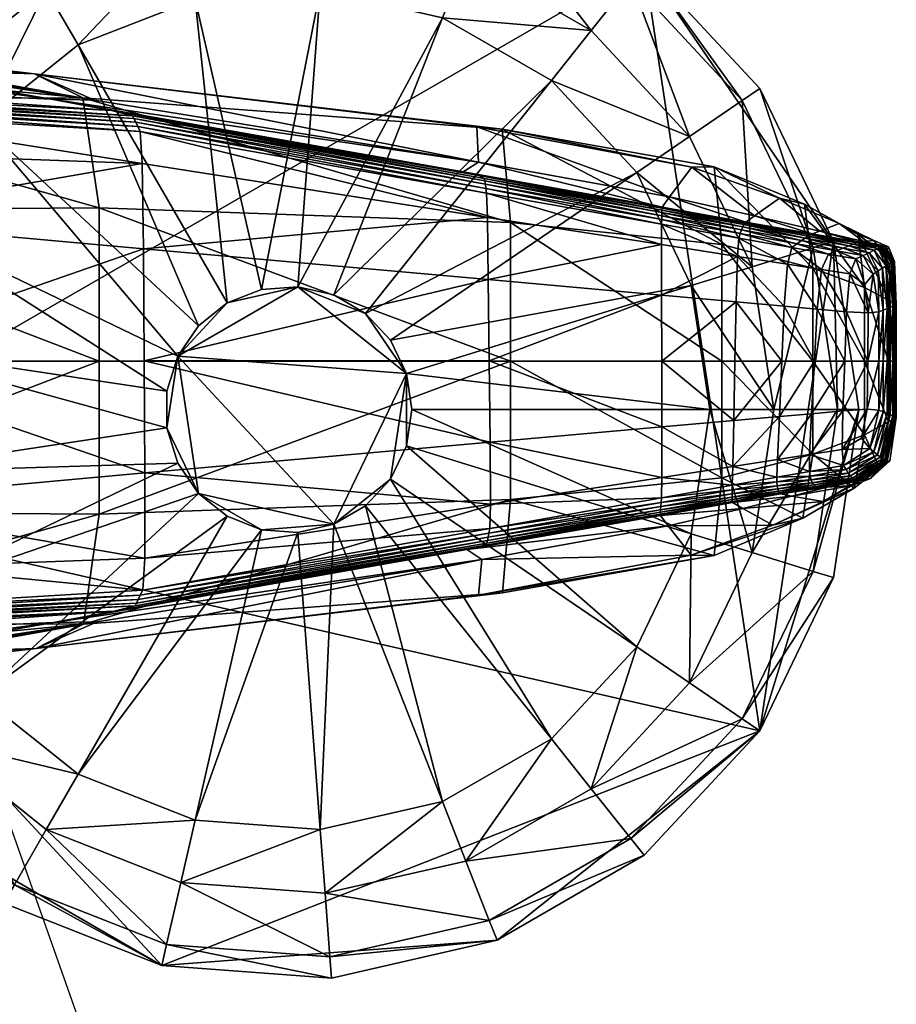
# Model space of a CAD drawing. Header units: inches. Extents: x -10.9 to 10.9, y -19.1 to 19.1.
# Tile 33 of 34: x 9.6 to 10.9, y 15.1 to 16.6. Entities that reach past the tile are written whole.
import ezdxf

# ---------------------------------------------------------------- set-up
doc = ezdxf.new("R2010")
doc.units = ezdxf.units.IN
doc.header["$MEASUREMENT"] = 0
doc.layers.get('0').update_dxf_attribs({"true_color": 0x5890e1})
doc.layers.add('BASE-FUNDICIÓN', color=1, linetype='Continuous', true_color=0xff0000)

# ---------------------------------------------------------------- blocks, each defined once
blk = doc.blocks.new('Cylinder004')
at = {"color": 0}
mesh = blk.add_polyface(dxfattribs=at)
corners = [(1.678, 22.392), (-4.997, 21.892), (-4.997, 21.892, 3.98), (1.678, 22.392, 3.98), (-11.227, 19.446), (-11.227, 19.446, 3.98), (-16.46, 15.273), (-16.46, 15.273, 3.98), (-20.231, 9.743), (-20.231, 9.743, 3.98), (-4.997, 21.892, 4.647), (1.678, 22.392, 4.647), (-11.227, 19.446, 4.647), (-16.46, 15.273, 4.647), (-20.231, 9.743, 4.647), (-22.204, -3.347), (14, 17.556), (1.615, 21.557, 7.132), (-4.81, 21.075, 7.132), (-10.809, 18.721, 7.132), (-15.846, 14.703, 7.132), (-19.476, 9.379, 7.132), (1.428, 19.051, 7.96), (-4.251, 18.625, 7.96), (-9.552, 16.545, 7.96), (-14.004, 12.994, 7.96), (-3.691, 16.173, 7.96), (-8.295, 14.367, 7.96), (-12.161, 11.283, 7.96), (-14.946, 7.198, 7.96), (1.24, 16.543, 7.96), (-3.691, 16.173, 12.073), (-8.295, 14.367, 12.073), (-12.161, 11.283, 12.073), (1.24, 16.543, 12.073), (-1.08, 4.73, 12.073), (-2.426, 4.202, 12.073)]
mesh.append_faces([[corners[k] for k in face] for face in [(15, 4, 16)]], dxfattribs={"vtx0": -1, "vtx1": -1, "vtx2": -1, "color": 0})
mesh.append_faces([[corners[k] for k in face] for face in [(0, 1, 2), (2, 3, 0), (1, 4, 5), (5, 2, 1), (4, 6, 7), (7, 5, 4), (6, 8, 9), (9, 7, 6), (3, 2, 10), (10, 11, 3), (2, 5, 12), (12, 10, 2), (5, 7, 13), (13, 12, 5), (7, 9, 14), (14, 13, 7), (8, 6, 4), (4, 1, 0), (17, 11, 10), (10, 18, 17), (18, 10, 12), (12, 19, 18), (19, 12, 13), (13, 20, 19), (20, 13, 14), (14, 21, 20), (22, 17, 18), (18, 23, 22), (23, 18, 19), (19, 24, 23), (24, 19, 20), (20, 25, 24), (25, 20, 21), (22, 23, 26), (23, 24, 27), (27, 26, 23), (24, 25, 28), (28, 27, 24), (29, 28, 25), (30, 26, 31), (26, 27, 32), (32, 31, 26), (27, 28, 33), (33, 32, 27), (34, 31, 35), (31, 32, 36)]], dxfattribs={"vtx2": -1, "color": 0})
mesh = blk.add_polyface(dxfattribs=at)
corners = [(8.204, 20.903), (1.678, 22.392), (1.678, 22.392, 3.98), (8.204, 20.903, 3.98), (1.678, 22.392, 4.647), (8.204, 20.903, 4.647), (14, 17.556), (-11.227, 19.446), (18.553, -12.649), (-22.204, -3.347), (4.636, 1.43, 17.009), (4.009, 2.733, 17.009), (3.025, 3.793, 17.009), (1.773, 4.517, 17.009), (0.363, 4.838, 17.009), (-4.372, 2.105, 17.009), (4.852, 0, 17.009), (4.636, -1.43, 17.009), (7.898, 20.123, 7.132), (1.615, 21.557, 7.132), (6.98, 17.784, 7.96), (11.911, 14.936, 7.96), (1.428, 19.051, 7.96), (6.061, 15.442, 7.96), (10.343, 12.97, 7.96), (1.24, 16.543, 7.96), (-3.691, 16.173, 7.96), (6.061, 15.442, 12.073), (10.343, 12.97, 12.073), (1.24, 16.543, 12.073), (-3.691, 16.173, 12.073), (4.636, 1.43, 12.073), (4.852, 0, 12.073), (16.589, 0, 12.073), (4.009, 2.733, 12.073), (15.852, 4.89, 12.073), (13.707, 9.345, 12.073), (3.025, 3.793, 12.073), (1.773, 4.517, 12.073), (0.363, 4.838, 12.073), (-1.08, 4.73, 12.073), (-1.08, 4.73, 17.009)]
mesh.append_faces([[corners[k] for k in face] for face in [(7, 1, 6), (8, 9, 6), (10, 12, 14), (10, 14, 15)]], dxfattribs={"vtx0": -1, "vtx1": -1, "vtx2": -1, "color": 0})
mesh.append_faces([[corners[k] for k in face] for face in [(16, 10, 17)]], dxfattribs={"vtx1": -1, "color": 0})
mesh.append_faces([[corners[k] for k in face] for face in [(0, 1, 2), (2, 3, 0), (3, 2, 4), (4, 5, 3), (1, 0, 6), (10, 11, 12), (12, 13, 14), (18, 5, 4), (4, 19, 18), (18, 20, 21), (20, 18, 19), (19, 22, 20), (21, 20, 23), (23, 24, 21), (20, 22, 25), (25, 23, 20), (26, 25, 22), (24, 23, 27), (27, 28, 24), (23, 25, 29), (29, 27, 23), (30, 29, 25), (31, 32, 33), (34, 31, 35), (36, 28, 37), (37, 34, 36), (28, 27, 38), (38, 37, 28), (27, 29, 39), (39, 38, 27), (40, 39, 29), (32, 31, 10), (10, 16, 32), (31, 34, 11), (11, 10, 31), (34, 37, 12), (12, 11, 34), (37, 38, 13), (13, 12, 37), (38, 39, 14), (14, 13, 38), (41, 14, 39)]], dxfattribs={"vtx2": -1, "color": 0})
mesh = blk.add_polyface(dxfattribs=at)
corners = [(22.455, 0), (21.457, 6.619), (21.457, 6.619, 3.98), (22.455, 0, 3.98), (18.553, 12.649), (18.553, 12.649, 3.98), (14, 17.556), (14, 17.556, 3.98), (8.204, 20.903), (8.204, 20.903, 3.98), (21.457, 6.619, 4.647), (22.455, 0, 4.647), (18.553, 12.649, 4.647), (14, 17.556, 4.647), (8.204, 20.903, 4.647), (18.553, -12.649), (21.617, 0, 7.132), (20.657, 6.372, 7.132), (17.861, 12.177, 7.132), (13.478, 16.901, 7.132), (7.898, 20.123, 7.132), (19.104, 0, 7.96), (18.256, 5.631, 7.96), (15.785, 10.762, 7.96), (11.911, 14.936, 7.96), (15.852, 4.89, 7.96), (16.589, 0, 7.96), (13.707, 9.345, 7.96), (10.343, 12.97, 7.96), (15.852, 4.89, 12.073), (16.589, 0, 12.073), (13.707, 9.345, 12.073), (10.343, 12.97, 12.073), (4.636, 1.43, 12.073), (4.009, 2.733, 12.073)]
mesh.append_faces([[corners[k] for k in face] for face in [(15, 6, 1)]], dxfattribs={"vtx0": -1, "vtx1": -1, "vtx2": -1, "color": 0})
mesh.append_faces([[corners[k] for k in face] for face in [(0, 1, 2), (2, 3, 0), (1, 4, 5), (5, 2, 1), (4, 6, 7), (7, 5, 4), (6, 8, 9), (9, 7, 6), (3, 2, 10), (10, 11, 3), (2, 5, 12), (12, 10, 2), (5, 7, 13), (13, 12, 5), (7, 9, 14), (14, 13, 7), (6, 4, 1), (16, 11, 10), (10, 17, 16), (17, 10, 12), (12, 18, 17), (18, 12, 13), (13, 19, 18), (19, 13, 14), (14, 20, 19), (21, 16, 17), (17, 22, 21), (22, 17, 18), (18, 23, 22), (23, 18, 19), (19, 24, 23), (24, 19, 20), (21, 22, 25), (25, 26, 21), (22, 23, 27), (27, 25, 22), (23, 24, 28), (28, 27, 23), (26, 25, 29), (29, 30, 26), (25, 27, 31), (31, 29, 25), (27, 28, 32), (32, 31, 27), (30, 29, 33), (29, 31, 34)]], dxfattribs={"vtx2": -1, "color": 0})
mesh = blk.add_polyface(dxfattribs=at)
corners = [(-20.231, 9.743), (-22.204, 3.347), (-22.204, 3.347, 3.98), (-20.231, 9.743, 3.98), (-22.204, -3.347, 3.98), (-22.204, 3.347, 4.647), (-20.231, 9.743, 4.647), (-22.204, -3.347, 4.647), (-22.204, -3.347), (-11.227, 19.446), (0.363, 4.838, 17.009), (-1.08, 4.73, 17.009), (-2.426, 4.202, 17.009), (-3.557, 3.3, 17.009), (-4.372, 2.105, 17.009), (-4.798, 0.723, 17.009), (-4.798, -0.723, 17.009), (-19.476, 9.379, 7.132), (-21.376, 3.222, 7.132), (-17.212, 8.289, 7.96), (-14.004, 12.994, 7.96), (-18.891, 2.847, 7.96), (-21.376, -3.222, 7.132), (-14.946, 7.198, 7.96), (-16.404, 2.472, 7.96), (-16.404, -2.472, 7.96), (-12.161, 11.283, 7.96), (-14.946, 7.198, 12.073), (-12.161, 11.283, 12.073), (-16.404, 2.472, 12.073), (-16.404, -2.472, 12.073), (-2.426, 4.202, 12.073), (-1.08, 4.73, 12.073), (-3.691, 16.173, 12.073), (-8.295, 14.367, 12.073), (-3.557, 3.3, 12.073), (-4.372, 2.105, 12.073), (-4.798, 0.723, 12.073), (-4.798, -0.723, 12.073), (0.363, 4.838, 12.073)]
mesh.append_faces([[corners[k] for k in face] for face in [(8, 0, 9), (10, 12, 14)]], dxfattribs={"vtx0": -1, "vtx1": -1, "vtx2": -1, "color": 0})
mesh.append_faces([[corners[k] for k in face] for face in [(0, 1, 2), (2, 3, 0), (4, 2, 1), (3, 2, 5), (5, 6, 3), (7, 5, 2), (8, 1, 0), (10, 11, 12), (12, 13, 14), (14, 15, 16), (17, 6, 5), (5, 18, 17), (18, 5, 7), (17, 19, 20), (19, 17, 18), (18, 21, 19), (21, 18, 22), (20, 19, 23), (19, 21, 24), (24, 23, 19), (25, 24, 21), (26, 23, 27), (27, 28, 26), (23, 24, 29), (29, 27, 23), (30, 29, 24), (31, 32, 33), (34, 28, 35), (35, 31, 34), (28, 27, 36), (36, 35, 28), (27, 29, 37), (37, 36, 27), (38, 37, 29), (39, 32, 11), (32, 31, 12), (12, 11, 32), (31, 35, 13), (13, 12, 31), (35, 36, 14), (14, 13, 35), (36, 37, 15), (15, 14, 36), (16, 15, 37)]], dxfattribs={"vtx2": -1, "color": 0})
mesh = blk.add_polyface(dxfattribs=at)
corners = [(8.204, -20.903), (14, -17.556), (14, -17.556, 3.98), (8.204, -20.903, 3.98), (18.553, -12.649), (18.553, -12.649, 3.98), (21.457, -6.619), (21.457, -6.619, 3.98), (22.455, 0), (22.455, 0, 3.98), (14, -17.556, 4.647), (8.204, -20.903, 4.647), (18.553, -12.649, 4.647), (21.457, -6.619, 4.647), (22.455, 0, 4.647), (21.457, 6.619), (13.478, -16.901, 7.132), (7.898, -20.123, 7.132), (17.861, -12.177, 7.132), (20.657, -6.372, 7.132), (21.617, 0, 7.132), (11.911, -14.936, 7.96), (6.98, -17.784, 7.96), (15.785, -10.762, 7.96), (18.256, -5.631, 7.96), (19.104, 0, 7.96), (13.707, -9.345, 7.96), (10.343, -12.97, 7.96), (15.852, -4.89, 7.96), (16.589, 0, 7.96), (13.707, -9.345, 12.073), (10.343, -12.97, 12.073), (15.852, -4.89, 12.073), (16.589, 0, 12.073), (4.636, -1.43, 12.073), (4.852, 0, 12.073)]
mesh.append_faces([[corners[k] for k in face] for face in [(4, 15, 8)]], dxfattribs={"vtx0": -1, "vtx2": -1, "color": 0})
mesh.append_faces([[corners[k] for k in face] for face in [(6, 4, 8)]], dxfattribs={"vtx1": -1, "color": 0})
mesh.append_faces([[corners[k] for k in face] for face in [(0, 1, 2), (2, 3, 0), (1, 4, 5), (5, 2, 1), (4, 6, 7), (7, 5, 4), (6, 8, 9), (9, 7, 6), (3, 2, 10), (10, 11, 3), (2, 5, 12), (12, 10, 2), (5, 7, 13), (13, 12, 5), (7, 9, 14), (14, 13, 7), (4, 1, 0), (10, 16, 17), (16, 10, 12), (12, 18, 16), (18, 12, 13), (13, 19, 18), (19, 13, 14), (14, 20, 19), (16, 21, 22), (21, 16, 18), (18, 23, 21), (23, 18, 19), (19, 24, 23), (24, 19, 20), (20, 25, 24), (21, 23, 26), (26, 27, 21), (23, 24, 28), (28, 26, 23), (24, 25, 29), (29, 28, 24), (27, 26, 30), (30, 31, 27), (26, 28, 32), (32, 30, 26), (28, 29, 33), (33, 32, 28), (30, 32, 34), (32, 33, 35)]], dxfattribs={"vtx2": -1, "color": 0})
mesh = blk.add_polyface(dxfattribs=at)
corners = [(-22.204, 3.347), (-22.204, -3.347), (-22.204, -3.347, 3.98), (-20.231, -9.743), (-20.231, -9.743, 3.98), (-22.204, 3.347, 3.98), (-22.204, -3.347, 4.647), (-20.231, -9.743, 4.647), (-16.46, -15.273), (-4.798, -0.723, 17.009), (-4.372, -2.105, 17.009), (-3.557, -3.3, 17.009), (-4.372, 2.105, 17.009), (-2.426, -4.202, 17.009), (-1.08, -4.73, 17.009), (1.773, -4.517, 17.009), (-21.376, -3.222, 7.132), (-21.376, 3.222, 7.132), (-19.476, -9.379, 7.132), (-18.891, -2.847, 7.96), (-18.891, 2.847, 7.96), (-17.212, -8.289, 7.96), (-15.846, -14.703, 7.132), (-16.404, -2.472, 7.96), (-14.946, -7.198, 7.96), (-12.161, -11.283, 7.96), (-16.404, 2.472, 7.96), (-16.404, -2.472, 12.073), (-14.946, -7.198, 12.073), (-12.161, -11.283, 12.073), (-16.404, 2.472, 12.073), (-4.798, -0.723, 12.073), (-4.372, -2.105, 12.073), (-3.557, -3.3, 12.073), (-8.295, -14.367, 12.073), (-2.426, -4.202, 12.073), (-1.08, -4.73, 12.073), (0.363, -4.838, 12.073), (-3.691, -16.173, 12.073), (-4.798, 0.723, 12.073), (0.363, -4.838, 17.009)]
mesh.append_faces([[corners[k] for k in face] for face in [(12, 9, 11), (11, 14, 15), (12, 11, 15)]], dxfattribs={"vtx0": -1, "vtx1": -1, "vtx2": -1, "color": 0})
mesh.append_faces([[corners[k] for k in face] for face in [(0, 1, 2), (1, 3, 4), (4, 2, 1), (5, 2, 6), (2, 4, 7), (7, 6, 2), (8, 3, 1), (9, 10, 11), (11, 13, 14), (6, 16, 17), (16, 6, 7), (7, 18, 16), (16, 19, 20), (19, 16, 18), (18, 21, 19), (21, 18, 22), (20, 19, 23), (19, 21, 24), (24, 23, 19), (25, 24, 21), (26, 23, 27), (23, 24, 28), (28, 27, 23), (24, 25, 29), (29, 28, 24), (30, 27, 31), (27, 28, 32), (32, 31, 27), (28, 29, 33), (33, 32, 28), (29, 34, 35), (35, 33, 29), (36, 35, 34), (37, 36, 38), (39, 31, 9), (31, 32, 10), (10, 9, 31), (32, 33, 11), (11, 10, 32), (33, 35, 13), (13, 11, 33), (35, 36, 14), (14, 13, 35), (40, 14, 36)]], dxfattribs={"vtx2": -1, "color": 0})
mesh = blk.add_polyface(dxfattribs=at)
corners = [(1.678, -22.392), (8.204, -20.903), (8.204, -20.903, 3.98), (1.678, -22.392, 3.98), (8.204, -20.903, 4.647), (1.678, -22.392, 4.647), (-4.997, -21.892), (18.553, -12.649), (-1.08, -4.73, 17.009), (0.363, -4.838, 17.009), (1.773, -4.517, 17.009), (4.636, 1.43, 17.009), (-4.372, 2.105, 17.009), (3.025, -3.793, 17.009), (4.009, -2.733, 17.009), (4.636, -1.43, 17.009), (1.615, -21.557, 7.132), (-4.81, -21.075, 7.132), (7.898, -20.123, 7.132), (14, -17.556, 4.647), (1.428, -19.051, 7.96), (-4.251, -18.625, 7.96), (6.98, -17.784, 7.96), (13.478, -16.901, 7.132), (6.061, -15.442, 7.96), (1.24, -16.543, 7.96), (11.911, -14.936, 7.96), (10.343, -12.97, 7.96), (-3.691, -16.173, 7.96), (1.24, -16.543, 12.073), (6.061, -15.442, 12.073), (10.343, -12.97, 12.073), (1.773, -4.517, 12.073), (0.363, -4.838, 12.073), (3.025, -3.793, 12.073), (13.707, -9.345, 12.073), (4.009, -2.733, 12.073), (4.636, -1.43, 12.073), (4.852, 0, 12.073), (15.852, -4.89, 12.073), (-1.08, -4.73, 12.073), (4.852, 0, 17.009)]
mesh.append_faces([[corners[k] for k in face] for face in [(7, 1, 6), (11, 12, 10), (11, 10, 14)]], dxfattribs={"vtx0": -1, "vtx1": -1, "vtx2": -1, "color": 0})
mesh.append_faces([[corners[k] for k in face] for face in [(11, 14, 15)]], dxfattribs={"vtx0": -1, "vtx2": -1, "color": 0})
mesh.append_faces([[corners[k] for k in face] for face in [(0, 1, 2), (2, 3, 0), (3, 2, 4), (4, 5, 3), (1, 0, 6), (8, 9, 10), (10, 13, 14), (5, 16, 17), (16, 5, 4), (4, 18, 16), (18, 4, 19), (16, 20, 21), (20, 16, 18), (18, 22, 20), (22, 18, 23), (20, 22, 24), (24, 25, 20), (22, 26, 27), (27, 24, 22), (28, 25, 29), (25, 24, 30), (30, 29, 25), (24, 27, 31), (31, 30, 24), (29, 30, 32), (32, 33, 29), (30, 31, 34), (34, 32, 30), (31, 35, 36), (36, 34, 31), (37, 36, 35), (38, 37, 39), (40, 33, 9), (33, 32, 10), (10, 9, 33), (32, 34, 13), (13, 10, 32), (34, 36, 14), (14, 13, 34), (36, 37, 15), (15, 14, 36), (37, 38, 41), (41, 15, 37)]], dxfattribs={"vtx2": -1, "color": 0})
mesh = blk.add_polyface(dxfattribs=at)
corners = [(-20.231, -9.743), (-16.46, -15.273), (-16.46, -15.273, 3.98), (-20.231, -9.743, 3.98), (-11.227, -19.446), (-11.227, -19.446, 3.98), (-4.997, -21.892), (-4.997, -21.892, 3.98), (1.678, -22.392), (1.678, -22.392, 3.98), (-16.46, -15.273, 4.647), (-20.231, -9.743, 4.647), (-11.227, -19.446, 4.647), (-4.997, -21.892, 4.647), (1.678, -22.392, 4.647), (-22.204, -3.347), (18.553, -12.649), (-19.476, -9.379, 7.132), (-15.846, -14.703, 7.132), (-10.809, -18.721, 7.132), (-4.81, -21.075, 7.132), (-14.004, -12.994, 7.96), (-17.212, -8.289, 7.96), (-9.552, -16.545, 7.96), (-4.251, -18.625, 7.96), (1.615, -21.557, 7.132), (-12.161, -11.283, 7.96), (-8.295, -14.367, 7.96), (-3.691, -16.173, 7.96), (1.428, -19.051, 7.96), (1.24, -16.543, 7.96), (-8.295, -14.367, 12.073), (-12.161, -11.283, 12.073), (-3.691, -16.173, 12.073), (1.24, -16.543, 12.073), (-1.08, -4.73, 12.073), (0.363, -4.838, 12.073)]
mesh.append_faces([[corners[k] for k in face] for face in [(6, 1, 15), (16, 6, 15)]], dxfattribs={"vtx0": -1, "vtx1": -1, "vtx2": -1, "color": 0})
mesh.append_faces([[corners[k] for k in face] for face in [(0, 1, 2), (2, 3, 0), (1, 4, 5), (5, 2, 1), (4, 6, 7), (7, 5, 4), (6, 8, 9), (9, 7, 6), (3, 2, 10), (10, 11, 3), (2, 5, 12), (12, 10, 2), (5, 7, 13), (13, 12, 5), (7, 9, 14), (14, 13, 7), (6, 4, 1), (17, 11, 10), (10, 18, 17), (18, 10, 12), (12, 19, 18), (19, 12, 13), (13, 20, 19), (20, 13, 14), (18, 21, 22), (21, 18, 19), (19, 23, 21), (23, 19, 20), (20, 24, 23), (24, 20, 25), (22, 21, 26), (21, 23, 27), (27, 26, 21), (23, 24, 28), (28, 27, 23), (24, 29, 30), (30, 28, 24), (26, 27, 31), (31, 32, 26), (27, 28, 33), (33, 31, 27), (34, 33, 28), (31, 33, 35), (33, 34, 36)]], dxfattribs={"vtx2": -1, "color": 0})

msp = doc.modelspace()

# ---------------------------------------------------------------- block references
at = {"color": 153, "true_color": 0x5890e1, "xscale": 0.03894008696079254, "yscale": 0.03894008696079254, "zscale": 0.03894008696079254}
msp.add_blockref('Cylinder004', (9.9714, 15.9856, -15.8218), dxfattribs=at)

# ---------------------------------------------------------------- meshes
at = {"color": 153, "true_color": 0x5890e1}
mesh = msp.add_polyface(dxfattribs=at)
corners = [(7.6326, 14.545, 11.0965), (7.2585, 15.4599, 11.0817), (6.8457, 15.439, 9.6099), (8.0148, 14.5447, 12.2859), (7.6131, 15.4633, 12.2716), (7.8234, 15.4736, 12.9431), (7.3631, 16.3126, 12.9032), (7.1664, 16.2939, 12.2334), (8.2331, 14.544, 12.9557), (8.3778, 14.543, 13.3659), (7.97, 15.4874, 13.3554), (7.5096, 16.3376, 13.3132), (6.8954, 17.0612, 12.8583), (8.885, 15.5423, 14.9715), (8.4069, 15.5182, 14.2748), (8.8065, 14.5409, 14.2867), (9.2696, 14.5392, 14.9982), (9.4654, 15.5697, 15.7629), (9.8306, 14.5372, 15.8102), (9.032, 16.4876, 15.6734), (8.438, 16.4376, 14.9032), (7.9496, 16.3939, 14.2231), (7.9832, 17.1474, 14.7845), (7.4758, 17.1172, 14.1236), (8.6042, 17.1819, 15.5351), (8.1985, 17.6826, 15.354), (7.5738, 17.6734, 14.6357), (8.1332, 15.5011, 13.7677), (8.5391, 14.5421, 13.776), (7.6726, 16.3626, 13.7231), (7.1956, 17.0957, 13.6421), (7.0372, 17.0784, 13.2502), (7.0657, 17.6665, 14.0052)]
mesh.append_faces([[corners[k] for k in face] for face in [(0, 1, 2), (1, 0, 3), (3, 4, 1), (5, 6, 7), (7, 4, 5), (8, 5, 4), (4, 3, 8), (5, 8, 9), (9, 10, 5), (6, 5, 10), (10, 11, 6), (12, 6, 11), (13, 14, 15), (15, 16, 13), (17, 13, 16), (16, 18, 17), (13, 17, 19), (19, 20, 13), (14, 13, 20), (20, 21, 14), (22, 23, 21), (21, 20, 22), (24, 22, 20), (20, 19, 24), (22, 24, 25), (23, 22, 26), (27, 10, 9), (9, 28, 27), (14, 27, 28), (28, 15, 14), (27, 14, 21), (21, 29, 27), (10, 27, 29), (29, 11, 10), (30, 31, 11), (11, 29, 30), (23, 30, 29), (29, 21, 23), (30, 23, 32)]], dxfattribs={"vtx2": -1, "color": 153})
at = {"layer": 'BASE-FUNDICIÓN', "color": 8, "true_color": 0x737373}
mesh = msp.add_polyface(dxfattribs=at)
corners = [(9.2463, 16.4422, -15.3062), (9.7435, 16.4124, -15.3062), (9.7467, 16.3632, -15.307), (9.3783, 16.3767, -15.3068), (9.2401, 16.4494, -15.3046), (9.7398, 16.4202, -15.3046), (9.2349, 16.4555, -15.3019), (9.7366, 16.4268, -15.3019), (9.2305, 16.4605, -15.2981), (9.7339, 16.4322, -15.2981), (9.2272, 16.4643, -15.2932), (9.7317, 16.4365, -15.2932), (9.2181, 16.47, -15.291), (9.6995, 16.4447, -15.289), (10.2627, 16.3446, -15.2876), (9.6067, 16.4621, -15.2869), (9.1967, 16.4805, -15.2949), (9.0996, 16.5305, -15.2976), (9.2128, 16.5305, -15.2887), (9.6732, 16.4605, -15.1253), (9.2316, 16.532, -15.2309), (10.2622, 16.3654, -15.1379), (9.5816, 16.5009, -14.674), (9.1977, 16.545, -15.1001), (9.0511, 16.5259, -14.9601), (9.1072, 16.5156, -14.3812), (9.6557, 16.464, -14.0268), (9.0862, 16.4626, -13.7535), (10.2985, 16.4159, -14.2694), (9.6804, 16.295, -13.8159), (10.3115, 16.2728, -14.1179), (9.079, 16.291, -13.5526), (9.6805, 16.0602, -13.8231), (9.0787, 16.0602, -13.5651), (9.7485, 16.2321, -15.3073), (9.7496, 16.0603, -15.3073), (9.2516, 16.0602, -15.307), (9.2513, 16.2773, -15.307)]
mesh.append_faces([[corners[k] for k in face] for face in [(0, 1, 2), (2, 3, 0), (1, 0, 4), (4, 5, 1), (6, 7, 5), (5, 4, 6), (7, 6, 8), (8, 9, 7), (10, 11, 9), (9, 8, 10), (11, 10, 12), (12, 13, 11), (14, 13, 15), (16, 15, 13), (13, 12, 16), (15, 16, 17), (17, 18, 15), (19, 15, 18), (18, 20, 19), (15, 19, 21), (21, 19, 22), (23, 22, 19), (19, 20, 23), (22, 23, 24), (24, 25, 22), (26, 22, 25), (25, 27, 26), (22, 26, 28), (26, 29, 30), (29, 26, 27), (27, 31, 29), (32, 29, 31), (31, 33, 32), (34, 35, 36), (36, 37, 34), (2, 34, 37), (37, 3, 2)]], dxfattribs={"vtx2": -1, "color": 8})
mesh = msp.add_polyface(dxfattribs=at)
corners = [(10.5898, 16.3578, -14.8048), (10.2596, 16.4197, -14.7274), (10.2985, 16.4159, -14.2694), (10.5555, 16.3123, -15.1571), (10.2622, 16.3654, -15.1379), (10.5432, 16.2389, -15.307), (10.2761, 16.2806, -15.307), (10.2749, 16.3178, -15.3062), (10.5433, 16.2699, -15.3062), (10.2738, 16.3251, -15.3046), (10.5434, 16.2771, -15.3046), (10.2729, 16.3313, -15.3019), (10.5435, 16.2831, -15.3019), (10.2719, 16.3364, -15.2981), (10.544, 16.2963, -15.2799), (10.2391, 16.3504, -15.2816), (10.5439, 16.2946, -15.2872), (10.2627, 16.3446, -15.2876), (10.5437, 16.2918, -15.2932), (10.2711, 16.3404, -15.2932), (10.5436, 16.288, -15.2981), (9.7435, 16.4124, -15.3062), (9.7467, 16.3632, -15.307), (9.7398, 16.4202, -15.3046), (9.7366, 16.4268, -15.3019), (9.7339, 16.4322, -15.2981), (9.7317, 16.4365, -15.2932), (9.6995, 16.4447, -15.289), (9.6067, 16.4621, -15.2869), (9.5816, 16.5009, -14.674), (10.2787, 16.0603, -15.3073), (10.2774, 16.185, -15.3073), (10.5433, 16.1612, -15.3073), (10.3115, 16.2728, -14.1179), (10.6354, 16.2391, -14.3376), (10.3115, 16.0602, -14.1197), (10.6354, 16.0602, -14.3376), (9.6804, 16.295, -13.8159), (9.6805, 16.0602, -13.8231), (9.6557, 16.464, -14.0268), (9.7485, 16.2321, -15.3073), (9.7496, 16.0603, -15.3073)]
mesh.append_faces([[corners[k] for k in face] for face in [(0, 1, 2), (3, 4, 1), (5, 6, 7), (8, 7, 9), (10, 9, 11), (12, 11, 13), (14, 15, 4), (16, 17, 15), (18, 19, 17), (20, 13, 19), (21, 7, 6), (6, 22, 21), (7, 21, 23), (23, 9, 7), (24, 11, 9), (9, 23, 24), (11, 24, 25), (25, 13, 11), (26, 19, 13), (13, 25, 26), (19, 26, 27), (27, 17, 19), (28, 15, 17), (4, 15, 28), (29, 1, 4), (2, 1, 29), (30, 31, 32), (31, 6, 5), (2, 33, 34), (33, 35, 36), (37, 38, 35), (35, 33, 37), (33, 2, 39), (40, 22, 6), (6, 31, 40), (41, 40, 31), (31, 30, 41)]], dxfattribs={"vtx2": -1, "color": 8})
mesh = msp.add_polyface(dxfattribs=at)
corners = [(10.5434, 16.0602, -15.3073), (10.6557, 16.06, -15.3073), (10.6538, 15.9688, -15.3073), (10.2985, 16.4159, -14.2694), (10.624, 16.3582, -14.4544), (10.5898, 16.3578, -14.8048), (10.7243, 16.3099, -14.8969), (10.6858, 16.2831, -15.1803), (10.5555, 16.3123, -15.1571), (10.2596, 16.4197, -14.7274), (10.5433, 16.2699, -15.3062), (10.6617, 16.2488, -15.3062), (10.6595, 16.2207, -15.307), (10.5432, 16.2389, -15.307), (10.2749, 16.3178, -15.3062), (10.2738, 16.3251, -15.3046), (10.5434, 16.2771, -15.3046), (10.6639, 16.2556, -15.3046), (10.5435, 16.2831, -15.3019), (10.6659, 16.2613, -15.3019), (10.2729, 16.3313, -15.3019), (10.2719, 16.3364, -15.2981), (10.5436, 16.288, -15.2981), (10.6678, 16.2659, -15.2981), (10.2622, 16.3654, -15.1379), (10.544, 16.2963, -15.2799), (10.6722, 16.2734, -15.28), (10.6709, 16.2719, -15.2872), (10.5439, 16.2946, -15.2872), (10.2391, 16.3504, -15.2816), (10.2627, 16.3446, -15.2876), (10.5437, 16.2918, -15.2932), (10.6694, 16.2694, -15.2932), (10.2711, 16.3404, -15.2932), (10.5433, 16.1612, -15.3073), (10.2787, 16.0603, -15.3073), (10.2774, 16.185, -15.3073), (10.6575, 16.1509, -15.3073), (10.6354, 16.2391, -14.3376), (10.6354, 16.0602, -14.3376), (10.3115, 16.2728, -14.1179)]
mesh.append_faces([[corners[k] for k in face] for face in [(0, 1, 2), (3, 4, 5), (6, 5, 4), (7, 8, 5), (9, 5, 8), (10, 11, 12), (12, 13, 10), (14, 10, 13), (15, 16, 10), (11, 10, 16), (16, 17, 11), (18, 19, 17), (17, 16, 18), (20, 18, 16), (21, 22, 18), (19, 18, 22), (22, 23, 19), (24, 8, 25), (26, 25, 8), (8, 7, 26), (25, 26, 27), (27, 28, 25), (29, 25, 28), (30, 28, 31), (32, 31, 28), (28, 27, 32), (31, 32, 23), (23, 22, 31), (33, 31, 22), (34, 0, 35), (13, 34, 36), (34, 13, 12), (12, 37, 34), (0, 34, 37), (37, 1, 0), (38, 4, 3), (39, 38, 40)]], dxfattribs={"vtx2": -1, "color": 8})
mesh = msp.add_polyface(dxfattribs=at)
corners = [(10.624, 16.3582, -14.4544), (10.7625, 16.3009, -14.6155), (10.7243, 16.3099, -14.8969), (10.5898, 16.3578, -14.8048), (10.6858, 16.2831, -15.1803), (10.8155, 16.271, -14.9947), (10.8447, 16.2541, -14.7864), (10.7857, 16.2595, -15.2049), (10.7743, 16.2552, -15.2801), (10.6722, 16.2734, -15.28), (10.846, 16.2424, -15.2802), (10.8425, 16.2413, -15.2873), (10.7717, 16.254, -15.2873), (10.6709, 16.2719, -15.2872), (10.768, 16.2519, -15.2932), (10.6694, 16.2694, -15.2932), (10.8373, 16.2395, -15.2932), (10.8304, 16.2369, -15.2981), (10.7633, 16.2488, -15.2981), (10.6678, 16.2659, -15.2981), (10.7576, 16.2449, -15.3019), (10.6659, 16.2613, -15.3019), (10.8218, 16.2335, -15.3019), (10.8114, 16.2293, -15.3046), (10.7509, 16.2401, -15.3046), (10.6639, 16.2556, -15.3046), (10.7432, 16.2343, -15.3062), (10.6617, 16.2488, -15.3062), (10.7993, 16.2243, -15.3062), (10.7885, 16.2005, -15.307), (10.7361, 16.2087, -15.307), (10.6595, 16.2207, -15.307), (10.7753, 16.2028, -14.5216), (10.8544, 16.1731, -14.717), (10.6354, 16.2391, -14.3376)]
mesh.append_faces([[corners[k] for k in face] for face in [(0, 1, 2), (3, 2, 4), (5, 2, 1), (1, 6, 5), (2, 5, 7), (7, 4, 2), (8, 9, 4), (4, 7, 8), (10, 8, 7), (11, 12, 8), (9, 8, 12), (12, 13, 9), (14, 15, 13), (13, 12, 14), (16, 14, 12), (14, 16, 17), (17, 18, 14), (15, 14, 18), (18, 19, 15), (20, 21, 19), (19, 18, 20), (22, 20, 18), (18, 17, 22), (20, 22, 23), (23, 24, 20), (21, 20, 24), (24, 25, 21), (26, 27, 25), (25, 24, 26), (28, 26, 24), (24, 23, 28), (26, 28, 29), (27, 26, 30), (30, 31, 27), (1, 32, 33), (0, 34, 32), (32, 1, 0)]], dxfattribs={"vtx2": -1, "color": 8})
mesh = msp.add_polyface(dxfattribs=at)
corners = [(10.869, 16.2449, -15.0849), (10.8155, 16.271, -14.9947), (10.8447, 16.2541, -14.7864), (10.8855, 16.2228, -14.9552), (10.8531, 16.2433, -15.2276), (10.7857, 16.2595, -15.2049), (10.846, 16.2424, -15.2802), (10.7743, 16.2552, -15.2801), (10.8425, 16.2413, -15.2873), (10.7717, 16.254, -15.2873), (10.8373, 16.2395, -15.2932), (10.891, 16.2354, -15.1544), (10.9002, 16.2122, -15.1101), (10.8859, 16.2361, -15.245), (10.8987, 16.2122, -15.2339), (10.8828, 16.2358, -15.2803), (10.8973, 16.2117, -15.2803), (10.8954, 16.2106, -15.2873), (10.8799, 16.2347, -15.2873), (10.8754, 16.2327, -15.2932), (10.8922, 16.2087, -15.2932), (10.8878, 16.206, -15.2981), (10.8693, 16.23, -15.2981), (10.8304, 16.2369, -15.2981), (10.8616, 16.2264, -15.3019), (10.8218, 16.2335, -15.3019), (10.8823, 16.2026, -15.3019), (10.8522, 16.222, -15.3046), (10.8114, 16.2293, -15.3046), (10.8412, 16.2169, -15.3062), (10.7993, 16.2243, -15.3062), (10.8544, 16.1731, -14.717), (10.7625, 16.3009, -14.6155)]
mesh.append_faces([[corners[k] for k in face] for face in [(0, 1, 2), (2, 3, 0), (1, 0, 4), (4, 5, 1), (5, 4, 6), (7, 6, 8), (9, 8, 10), (11, 0, 3), (3, 12, 11), (13, 11, 12), (12, 14, 13), (11, 13, 4), (4, 0, 11), (15, 6, 4), (4, 13, 15), (16, 15, 13), (13, 14, 16), (15, 16, 17), (17, 18, 15), (6, 15, 18), (18, 8, 6), (19, 10, 8), (8, 18, 19), (20, 19, 18), (18, 17, 20), (19, 20, 21), (21, 22, 19), (10, 19, 22), (22, 23, 10), (24, 25, 23), (23, 22, 24), (26, 24, 22), (25, 24, 27), (27, 28, 25), (29, 30, 28), (28, 27, 29), (31, 2, 32)]], dxfattribs={"vtx2": -1, "color": 8})
mesh = msp.add_polyface(dxfattribs=at)
corners = [(10.7885, 16.2005, -15.307), (10.7361, 16.2087, -15.307), (10.7432, 16.2343, -15.3062), (10.7313, 16.1441, -15.3073), (10.6575, 16.1509, -15.3073), (10.6595, 16.2207, -15.307), (10.782, 16.1396, -15.3073), (10.7777, 16.0598, -15.3073), (10.7277, 16.0598, -15.3073), (10.6557, 16.06, -15.3073), (10.8616, 16.2264, -15.3019), (10.8823, 16.2026, -15.3019), (10.8755, 16.1983, -15.3046), (10.8522, 16.222, -15.3046), (10.8675, 16.1934, -15.3062), (10.8412, 16.2169, -15.3062), (10.8548, 16.1774, -15.3068), (10.8317, 16.1938, -15.307), (10.7993, 16.2243, -15.3062), (10.8268, 16.1357, -15.3073), (10.8601, 16.1339, -15.307), (10.8594, 16.0601, -15.307), (10.8241, 16.0599, -15.3073), (10.8544, 16.1731, -14.717), (10.8544, 16.0602, -14.717), (10.891, 16.0602, -14.912), (10.8447, 16.2541, -14.7864), (10.891, 16.1533, -14.912), (10.8855, 16.2228, -14.9552), (10.7753, 16.2028, -14.5216), (10.7753, 16.0602, -14.5216), (10.6354, 16.2391, -14.3376), (10.6354, 16.0602, -14.3376), (10.8762, 16.1354, -15.3062), (10.8762, 16.0602, -15.3062)]
mesh.append_faces([[corners[k] for k in face] for face in [(0, 1, 2), (3, 4, 5), (5, 1, 3), (6, 3, 1), (1, 0, 6), (3, 6, 7), (7, 8, 3), (4, 3, 8), (8, 9, 4), (10, 11, 12), (12, 13, 10), (14, 15, 13), (13, 12, 14), (15, 14, 16), (16, 17, 15), (18, 15, 17), (17, 0, 18), (19, 6, 0), (0, 17, 19), (20, 19, 17), (17, 16, 20), (19, 20, 21), (21, 22, 19), (6, 19, 22), (22, 7, 6), (23, 24, 25), (26, 23, 27), (27, 28, 26), (24, 23, 29), (29, 30, 24), (31, 32, 30), (30, 29, 31), (33, 34, 21), (21, 20, 33), (14, 33, 20), (20, 16, 14), (33, 14, 12)]], dxfattribs={"vtx2": -1, "color": 8})
mesh = msp.add_polyface(dxfattribs=at)
corners = [(10.9021, 16.1463, -15.2803), (10.8973, 16.2117, -15.2803), (10.8987, 16.2122, -15.2339), (10.903, 16.1466, -15.2303), (10.9021, 16.0602, -15.2803), (10.903, 16.0602, -15.2303), (10.9005, 16.0602, -15.2873), (10.9005, 16.1456, -15.2873), (10.8954, 16.2106, -15.2873), (10.8978, 16.1444, -15.2932), (10.8922, 16.2087, -15.2932), (10.8978, 16.0602, -15.2932), (10.894, 16.0602, -15.2981), (10.894, 16.1429, -15.2981), (10.8878, 16.206, -15.2981), (10.8693, 16.23, -15.2981), (10.8823, 16.2026, -15.3019), (10.9032, 16.1467, -15.0953), (10.9032, 16.0602, -15.0953), (10.9002, 16.2122, -15.1101), (10.8855, 16.2228, -14.9552), (10.891, 16.1533, -14.912), (10.891, 16.0602, -14.912), (10.8544, 16.1731, -14.717), (10.8755, 16.1983, -15.3046), (10.8832, 16.1383, -15.3046), (10.8762, 16.1354, -15.3062), (10.8762, 16.0602, -15.3062), (10.8832, 16.0602, -15.3046), (10.8892, 16.1408, -15.3019), (10.8892, 16.0602, -15.3019)]
mesh.append_faces([[corners[k] for k in face] for face in [(0, 1, 2), (2, 3, 0), (4, 0, 3), (3, 5, 4), (0, 4, 6), (6, 7, 0), (1, 0, 7), (7, 8, 1), (9, 10, 8), (8, 7, 9), (11, 9, 7), (7, 6, 11), (9, 11, 12), (12, 13, 9), (10, 9, 13), (13, 14, 10), (15, 14, 16), (17, 18, 5), (5, 3, 17), (19, 17, 3), (3, 2, 19), (17, 19, 20), (20, 21, 17), (18, 17, 21), (21, 22, 18), (22, 21, 23), (24, 25, 26), (27, 26, 25), (25, 28, 27), (29, 30, 28), (28, 25, 29), (16, 29, 25), (25, 24, 16), (29, 16, 14), (14, 13, 29), (30, 29, 13), (13, 12, 30)]], dxfattribs={"vtx2": -1, "color": 8})
mesh = msp.add_polyface(dxfattribs=at)
corners = [(9.6805, 15.8253, -13.8303), (9.0784, 15.8293, -13.5776), (9.0854, 15.6576, -13.7908), (9.6564, 15.6563, -14.0478), (9.6805, 16.0602, -13.8231), (9.0787, 16.0602, -13.5651), (10.2993, 15.7045, -14.2746), (9.5838, 15.6193, -14.6856), (9.1071, 15.6043, -14.4054), (9.051, 15.5934, -14.9662), (9.1982, 15.5743, -15.103), (9.6775, 15.6601, -15.1282), (9.2327, 15.5877, -15.2315), (10.2674, 15.7555, -15.1386), (9.6105, 15.6589, -15.2867), (9.2136, 15.59, -15.2884), (9.0997, 15.5904, -15.2972), (9.1975, 15.6405, -15.2946), (9.7035, 15.6763, -15.2889), (9.2191, 15.6506, -15.2909), (10.2674, 15.7765, -15.2876), (9.2281, 15.6561, -15.2932), (9.7356, 15.6845, -15.2932), (9.2315, 15.66, -15.2981), (9.7376, 15.6887, -15.2981), (9.2358, 15.665, -15.3019), (9.7402, 15.6941, -15.3019), (9.241, 15.6711, -15.3046), (9.7435, 15.7008, -15.3046), (9.2473, 15.6783, -15.3062), (9.7475, 15.7086, -15.3062), (9.38, 15.7439, -15.3068), (9.7504, 15.7578, -15.307), (9.2519, 15.8431, -15.307), (9.7507, 15.8886, -15.3073), (9.2516, 16.0602, -15.307), (9.7496, 16.0603, -15.3073)]
mesh.append_faces([[corners[k] for k in face] for face in [(0, 1, 2), (2, 3, 0), (1, 0, 4), (4, 5, 1), (6, 3, 7), (8, 7, 3), (3, 2, 8), (7, 8, 9), (9, 10, 7), (11, 7, 10), (10, 12, 11), (7, 11, 13), (13, 11, 14), (15, 14, 11), (11, 12, 15), (14, 15, 16), (16, 17, 14), (18, 14, 17), (17, 19, 18), (14, 18, 20), (21, 22, 18), (18, 19, 21), (22, 21, 23), (23, 24, 22), (25, 26, 24), (24, 23, 25), (26, 25, 27), (27, 28, 26), (29, 30, 28), (28, 27, 29), (30, 29, 31), (31, 32, 30), (33, 34, 32), (32, 31, 33), (34, 33, 35), (35, 36, 34), (33, 31, 29)]], dxfattribs={"vtx2": -1, "color": 8})
mesh = msp.add_polyface(dxfattribs=at)
corners = [(10.5434, 15.8814, -15.307), (10.2807, 15.8405, -15.307), (10.2801, 15.9358, -15.3073), (10.5435, 15.9591, -15.3073), (10.2787, 16.0603, -15.3073), (10.3116, 15.8475, -14.1215), (10.2993, 15.7045, -14.2746), (10.6237, 15.762, -14.4544), (10.5885, 15.7622, -14.8047), (10.2626, 15.7009, -14.7303), (10.2674, 15.7555, -15.1386), (9.6805, 15.8253, -13.8303), (9.6564, 15.6563, -14.0478), (10.3115, 16.0602, -14.1197), (9.6805, 16.0602, -13.8231), (10.543, 15.8503, -15.3062), (10.2798, 15.8034, -15.3062), (10.5425, 15.8431, -15.3046), (10.2782, 15.796, -15.3046), (10.5421, 15.837, -15.3019), (10.277, 15.7898, -15.3019), (10.5418, 15.832, -15.2981), (10.2761, 15.7847, -15.2981), (10.5533, 15.8074, -15.1571), (10.2443, 15.7708, -15.2815), (10.5415, 15.8234, -15.2799), (10.2674, 15.7765, -15.2876), (10.5415, 15.8253, -15.2872), (10.2754, 15.7807, -15.2932), (10.5416, 15.8281, -15.2932), (9.5838, 15.6193, -14.6856), (9.6105, 15.6589, -15.2867), (9.7356, 15.6845, -15.2932), (9.7035, 15.6763, -15.2889), (9.7376, 15.6887, -15.2981), (9.7402, 15.6941, -15.3019), (9.7435, 15.7008, -15.3046), (9.7475, 15.7086, -15.3062), (9.7504, 15.7578, -15.307), (9.7507, 15.8886, -15.3073), (9.7496, 16.0603, -15.3073)]
mesh.append_faces([[corners[k] for k in face] for face in [(0, 1, 2), (3, 2, 4), (5, 6, 7), (8, 9, 10), (7, 6, 9), (5, 11, 12), (12, 6, 5), (11, 5, 13), (13, 14, 11), (15, 16, 1), (17, 18, 16), (19, 20, 18), (21, 22, 20), (23, 10, 24), (25, 24, 26), (27, 26, 28), (29, 28, 22), (30, 9, 6), (10, 9, 30), (31, 24, 10), (26, 24, 31), (32, 28, 26), (26, 33, 32), (28, 32, 34), (34, 22, 28), (35, 20, 22), (22, 34, 35), (20, 35, 36), (36, 18, 20), (37, 16, 18), (18, 36, 37), (16, 37, 38), (38, 1, 16), (39, 2, 1), (1, 38, 39), (2, 39, 40), (40, 4, 2)]], dxfattribs={"vtx2": -1, "color": 8})
mesh = msp.add_polyface(dxfattribs=at)
corners = [(10.5435, 15.9591, -15.3073), (10.6538, 15.9688, -15.3073), (10.6523, 15.8983, -15.307), (10.5434, 15.8814, -15.307), (10.2801, 15.9358, -15.3073), (10.2787, 16.0603, -15.3073), (10.5434, 16.0602, -15.3073), (10.6354, 15.8812, -14.3376), (10.6354, 16.0602, -14.3376), (10.3115, 16.0602, -14.1197), (10.3116, 15.8475, -14.1215), (10.6237, 15.762, -14.4544), (10.2674, 15.7555, -15.1386), (10.5533, 15.8074, -15.1571), (10.5885, 15.7622, -14.8047), (10.7138, 15.8084, -14.8969), (10.6677, 15.8339, -15.1803), (10.7599, 15.8189, -14.6155), (10.2626, 15.7009, -14.7303), (10.2807, 15.8405, -15.307), (10.543, 15.8503, -15.3062), (10.6516, 15.8697, -15.3062), (10.6514, 15.8625, -15.3046), (10.5425, 15.8431, -15.3046), (10.2798, 15.8034, -15.3062), (10.2782, 15.796, -15.3046), (10.5421, 15.837, -15.3019), (10.6513, 15.8564, -15.3019), (10.6513, 15.8515, -15.2981), (10.5418, 15.832, -15.2981), (10.277, 15.7898, -15.3019), (10.5415, 15.8234, -15.2799), (10.652, 15.8432, -15.28), (10.2443, 15.7708, -15.2815), (10.2674, 15.7765, -15.2876), (10.5415, 15.8253, -15.2872), (10.6517, 15.8449, -15.2872), (10.5416, 15.8281, -15.2932), (10.6514, 15.8477, -15.2932), (10.2754, 15.7807, -15.2932), (10.2761, 15.7847, -15.2981)]
mesh.append_faces([[corners[k] for k in face] for face in [(0, 1, 2), (2, 3, 0), (4, 0, 3), (5, 6, 0), (1, 0, 6), (7, 8, 9), (9, 10, 7), (11, 7, 10), (12, 13, 14), (15, 14, 13), (13, 16, 15), (17, 11, 14), (18, 14, 11), (19, 3, 20), (21, 20, 3), (3, 2, 21), (20, 21, 22), (22, 23, 20), (24, 20, 23), (25, 23, 26), (27, 26, 23), (23, 22, 27), (26, 27, 28), (28, 29, 26), (30, 26, 29), (31, 32, 16), (16, 13, 31), (33, 31, 13), (34, 35, 31), (32, 31, 35), (35, 36, 32), (37, 38, 36), (36, 35, 37), (39, 37, 35), (40, 29, 37), (38, 37, 29), (29, 28, 38)]], dxfattribs={"vtx2": -1, "color": 8})
mesh = msp.add_polyface(dxfattribs=at)
corners = [(10.8544, 15.9472, -14.717), (10.8386, 15.8651, -14.7864), (10.8772, 15.896, -14.9552), (10.8544, 16.0602, -14.717), (10.891, 15.967, -14.912), (10.7753, 16.0602, -14.5216), (10.7753, 15.9175, -14.5216), (10.6354, 16.0602, -14.3376), (10.6354, 15.8812, -14.3376), (10.8762, 15.9849, -15.3062), (10.8628, 15.9261, -15.3062), (10.8497, 15.942, -15.3068), (10.8587, 15.9862, -15.307), (10.8762, 16.0602, -15.3062), (10.8594, 16.0601, -15.307), (10.8832, 15.982, -15.3046), (10.869, 15.9208, -15.3046), (10.7211, 15.909, -15.307), (10.7703, 15.9166, -15.307), (10.77, 15.8908, -15.3062), (10.8224, 15.9001, -15.3062), (10.8203, 15.9245, -15.307), (10.8261, 15.8936, -15.3046), (10.8743, 15.9163, -15.3019), (10.8296, 15.8882, -15.3019), (10.8787, 15.9127, -15.2981), (10.724, 15.9749, -15.3073), (10.7277, 16.0598, -15.3073), (10.7777, 16.0598, -15.3073), (10.7734, 15.9792, -15.3073), (10.6523, 15.8983, -15.307), (10.6538, 15.9688, -15.3073), (10.6557, 16.06, -15.3073), (10.8214, 15.9836, -15.3073), (10.8241, 16.0599, -15.3073)]
mesh.append_faces([[corners[k] for k in face] for face in [(0, 1, 2), (3, 0, 4), (0, 3, 5), (5, 6, 0), (1, 0, 6), (7, 8, 6), (6, 5, 7), (9, 10, 11), (11, 12, 9), (13, 9, 12), (12, 14, 13), (15, 16, 10), (17, 18, 19), (20, 19, 18), (18, 21, 20), (10, 20, 21), (21, 11, 10), (20, 10, 16), (16, 22, 20), (22, 16, 23), (24, 23, 25), (26, 27, 28), (28, 29, 26), (17, 26, 29), (29, 18, 17), (26, 17, 30), (30, 31, 26), (27, 26, 31), (31, 32, 27), (33, 34, 14), (14, 12, 33), (21, 33, 12), (12, 11, 21), (33, 21, 18), (18, 29, 33), (34, 33, 29), (29, 28, 34)]], dxfattribs={"vtx2": -1, "color": 8})
mesh = msp.add_polyface(dxfattribs=at)
corners = [(10.9032, 15.9736, -15.0953), (10.891, 15.967, -14.912), (10.8772, 15.896, -14.9552), (10.8933, 15.9069, -15.1101), (10.903, 15.9737, -15.2303), (10.8893, 15.9064, -15.2339), (10.903, 16.0602, -15.2303), (10.9032, 16.0602, -15.0953), (10.891, 16.0602, -14.912), (10.8544, 15.9472, -14.717), (10.8544, 16.0602, -14.717), (10.8762, 15.9849, -15.3062), (10.8762, 16.0602, -15.3062), (10.8832, 16.0602, -15.3046), (10.8832, 15.982, -15.3046), (10.8628, 15.9261, -15.3062), (10.8892, 15.9795, -15.3019), (10.8743, 15.9163, -15.3019), (10.869, 15.9208, -15.3046), (10.8892, 16.0602, -15.3019), (10.894, 16.0602, -15.2981), (10.894, 15.9775, -15.2981), (10.8787, 15.9127, -15.2981), (10.9021, 15.9741, -15.2803), (10.9021, 16.0602, -15.2803), (10.887, 15.9068, -15.2803), (10.8851, 15.9079, -15.2873), (10.9005, 15.9747, -15.2873), (10.9005, 16.0602, -15.2873), (10.8978, 15.9759, -15.2932), (10.8978, 16.0602, -15.2932), (10.8823, 15.9099, -15.2932)]
mesh.append_faces([[corners[k] for k in face] for face in [(0, 1, 2), (2, 3, 0), (4, 0, 3), (3, 5, 4), (0, 4, 6), (6, 7, 0), (1, 0, 7), (7, 8, 1), (2, 1, 9), (1, 8, 10), (11, 12, 13), (13, 14, 11), (15, 11, 14), (16, 17, 18), (18, 14, 16), (19, 16, 14), (14, 13, 19), (16, 19, 20), (20, 21, 16), (17, 16, 21), (21, 22, 17), (23, 24, 6), (6, 4, 23), (25, 23, 4), (4, 5, 25), (23, 25, 26), (26, 27, 23), (24, 23, 27), (27, 28, 24), (29, 30, 28), (28, 27, 29), (31, 29, 27), (27, 26, 31), (29, 31, 22), (22, 21, 29), (30, 29, 21), (21, 20, 30)]], dxfattribs={"vtx2": -1, "color": 8})
mesh = msp.add_polyface(dxfattribs=at)
corners = [(10.6354, 15.8812, -14.3376), (10.6237, 15.762, -14.4544), (10.7599, 15.8189, -14.6155), (10.7753, 15.9175, -14.5216), (10.5885, 15.7622, -14.8047), (10.7138, 15.8084, -14.8969), (10.7201, 15.8819, -15.3062), (10.6516, 15.8697, -15.3062), (10.6523, 15.8983, -15.307), (10.7211, 15.909, -15.307), (10.77, 15.8908, -15.3062), (10.7711, 15.8838, -15.3046), (10.7202, 15.8748, -15.3046), (10.6514, 15.8625, -15.3046), (10.7206, 15.8688, -15.3019), (10.6513, 15.8564, -15.3019), (10.7726, 15.878, -15.3019), (10.7744, 15.8734, -15.2981), (10.7214, 15.864, -15.2981), (10.6513, 15.8515, -15.2981), (10.7224, 15.8603, -15.2932), (10.6514, 15.8477, -15.2932), (10.7766, 15.87, -15.2932), (10.7791, 15.8677, -15.2873), (10.7238, 15.8578, -15.2873), (10.6517, 15.8449, -15.2872), (10.7256, 15.8564, -15.2801), (10.652, 15.8432, -15.28), (10.7821, 15.8665, -15.2802), (10.797, 15.8669, -15.2275), (10.7429, 15.853, -15.2048), (10.6677, 15.8339, -15.1803), (10.7909, 15.8449, -14.9946)]
mesh.append_faces([[corners[k] for k in face] for face in [(0, 1, 2), (2, 3, 0), (4, 5, 2), (6, 7, 8), (8, 9, 6), (10, 6, 9), (6, 10, 11), (11, 12, 6), (7, 6, 12), (12, 13, 7), (14, 15, 13), (13, 12, 14), (16, 14, 12), (12, 11, 16), (14, 16, 17), (17, 18, 14), (15, 14, 18), (18, 19, 15), (20, 21, 19), (19, 18, 20), (22, 20, 18), (18, 17, 22), (20, 22, 23), (23, 24, 20), (21, 20, 24), (24, 25, 21), (26, 27, 25), (25, 24, 26), (28, 26, 24), (24, 23, 28), (26, 28, 29), (29, 30, 26), (27, 26, 30), (30, 31, 27), (32, 5, 31), (31, 30, 32)]], dxfattribs={"vtx2": -1, "color": 8})
mesh = msp.add_polyface(dxfattribs=at)
corners = [(10.7753, 15.9175, -14.5216), (10.7599, 15.8189, -14.6155), (10.8386, 15.8651, -14.7864), (10.8356, 15.8694, -15.0848), (10.7909, 15.8449, -14.9946), (10.7429, 15.853, -15.2048), (10.797, 15.8669, -15.2275), (10.8772, 15.896, -14.9552), (10.7138, 15.8084, -14.8969), (10.77, 15.8908, -15.3062), (10.8224, 15.9001, -15.3062), (10.8261, 15.8936, -15.3046), (10.7711, 15.8838, -15.3046), (10.8296, 15.8882, -15.3019), (10.7726, 15.878, -15.3019), (10.8743, 15.9163, -15.3019), (10.8787, 15.9127, -15.2981), (10.8329, 15.8839, -15.2981), (10.7744, 15.8734, -15.2981), (10.8359, 15.8806, -15.2932), (10.7766, 15.87, -15.2932), (10.8823, 15.9099, -15.2932), (10.8851, 15.9079, -15.2873), (10.8387, 15.8783, -15.2873), (10.7791, 15.8677, -15.2873), (10.8414, 15.8771, -15.2802), (10.7821, 15.8665, -15.2802), (10.887, 15.9068, -15.2803), (10.8893, 15.9064, -15.2339), (10.8482, 15.8775, -15.2449), (10.8637, 15.8799, -15.1544), (10.8933, 15.9069, -15.1101)]
mesh.append_faces([[corners[k] for k in face] for face in [(0, 1, 2), (3, 4, 5), (5, 6, 3), (4, 3, 7), (7, 2, 4), (8, 4, 2), (2, 1, 8), (9, 10, 11), (11, 12, 9), (13, 14, 12), (12, 11, 13), (15, 13, 11), (16, 17, 13), (14, 13, 17), (17, 18, 14), (19, 20, 18), (18, 17, 19), (21, 19, 17), (17, 16, 21), (19, 21, 22), (22, 23, 19), (20, 19, 23), (23, 24, 20), (25, 26, 24), (24, 23, 25), (27, 25, 23), (23, 22, 27), (25, 27, 28), (28, 29, 25), (26, 25, 29), (29, 6, 26), (30, 3, 6), (6, 29, 30), (31, 30, 29), (29, 28, 31), (30, 31, 7), (7, 3, 30)]], dxfattribs={"vtx2": -1, "color": 8})

doc.saveas('drawing.dxf')
